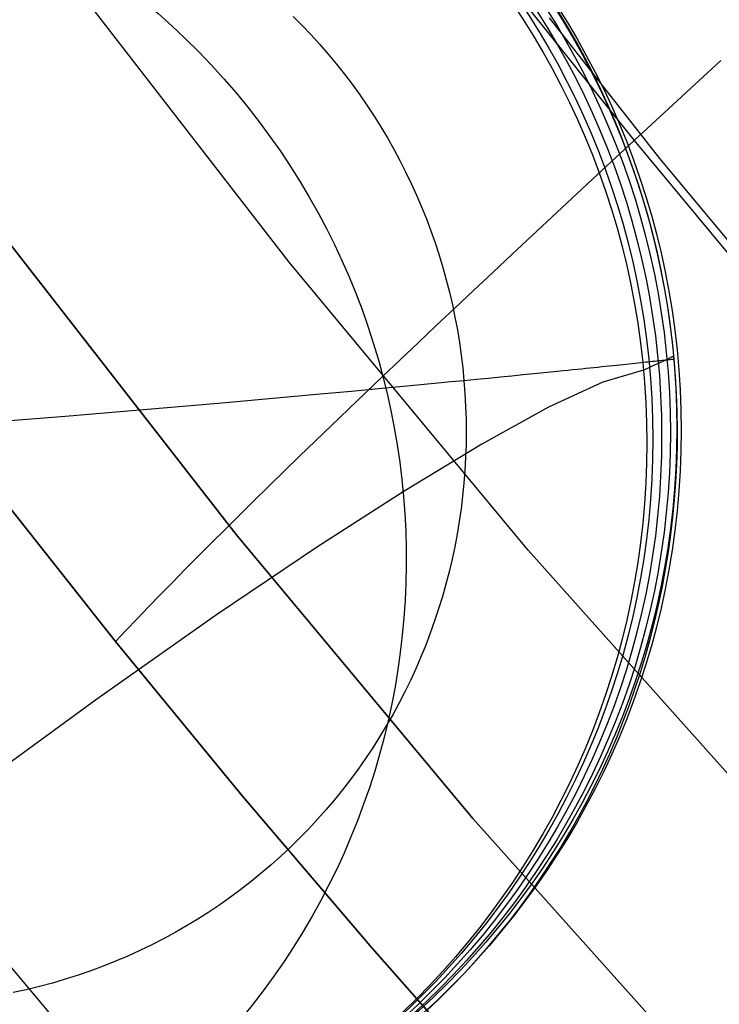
# Model space of a CAD drawing. Extents: x 35614 to 36526, y 4034 to 4838.
# Tile 4 of 79: x 35801 to 35816, y 4135 to 4156. Entities that reach past the tile are written whole.
import ezdxf

# ---------------------------------------------------------------- set-up
doc = ezdxf.new("R2010")
doc.units = 0
doc.layers.add('PREDEFINITO', color=7, linetype='CONTINUOUS')

msp = doc.modelspace()

# ---------------------------------------------------------------- linework, layer by layer
at = {"layer": 'PREDEFINITO'}
for p, q in [((35807.06647515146, 4151.077321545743, -380.0065314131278), (35802.1068044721, 4157.485752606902, -380.0065314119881)), ((35811.9418172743, 4156.965112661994, -115.055082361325), (35814.54185252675, 4153.711385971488, -115.0464648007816)), ((35813.10595130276, 4156.161372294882, -171.6564491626), (35812.90978109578, 4156.48760789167, -171.6564491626)), ((35807.15251770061, 4156.396988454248, -166.9973043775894), (35807.34976904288, 4156.199351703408, -166.9973043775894)), ((35807.34976904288, 4156.199351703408, -166.9973043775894), (35807.54237694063, 4155.997406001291, -166.9973043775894)), ((35815.09830628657, 4153.320946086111, -313.4342938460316), (35812.7025693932, 4156.364811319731, -313.4338260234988)), ((35807.54237694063, 4155.997406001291, -166.9973043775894), (35807.73026403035, 4155.791259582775, -166.9973043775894)), ((35813.29477693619, 4155.830923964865, -171.6564491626), (35813.10595130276, 4156.161372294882, -171.6564491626)), ((35807.73026403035, 4155.791259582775, -166.9973043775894), (35807.91335506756, 4155.581021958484, -166.9973043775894)), ((35813.47618352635, 4155.496427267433, -171.6564491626), (35813.29477693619, 4155.830923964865, -171.6564491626)), ((35807.91335506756, 4155.581021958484, -166.9973043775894), (35808.09157692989, 4155.366803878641, -166.9973043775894)), ((35808.09157692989, 4155.366803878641, -166.9973043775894), (35808.26485862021, 4155.148717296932, -166.9973043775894)), ((35813.65009954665, 4155.158047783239, -171.6564491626), (35813.47618352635, 4155.496427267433, -171.6564491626)), ((35815.46763392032, 4154.568102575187, -114.173673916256), (35816.41370951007, 4155.441484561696, -113.3295896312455)), ((35808.26485862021, 4155.148717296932, -166.9973043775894), (35808.4331312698, 4154.926875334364, -166.9973043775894)), ((35813.81645641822, 4154.815952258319, -171.6564491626), (35813.65009954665, 4155.158047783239, -171.6564491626)), ((35808.4331312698, 4154.926875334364, -166.9973043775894), (35808.59632814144, 4154.70139224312, -166.9973043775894)), ((35808.59632814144, 4154.70139224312, -166.9973043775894), (35808.75438463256, 4154.47238337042, -166.9973043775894)), ((35813.97518851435, 4154.470308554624, -171.6564491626), (35813.81645641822, 4154.815952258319, -171.6564491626)), ((35814.54185252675, 4153.711385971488, -115.0464648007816), (35815.46763392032, 4154.568102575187, -114.173673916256)), ((35808.75438463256, 4154.47238337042, -166.9973043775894), (35808.90723827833, 4154.239965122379, -166.9973043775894)), ((35814.12623316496, 4154.121285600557, -171.6564491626), (35813.97518851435, 4154.470308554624, -171.6564491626)), ((35808.90723827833, 4154.239965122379, -166.9973043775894), (35809.05482875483, 4154.004254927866, -166.9973043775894)), ((35814.26953066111, 4153.769053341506, -171.6564491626), (35814.12623316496, 4154.121285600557, -171.6564491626)), ((35809.05482875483, 4154.004254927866, -166.9973043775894), (35809.19709788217, 4153.765371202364, -166.9973043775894)), ((35809.19709788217, 4153.765371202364, -166.9973043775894), (35809.33398962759, 4153.523433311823, -166.9973043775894)), ((35813.63745374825, 4152.872162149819, -115.9518994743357), (35814.54185252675, 4153.711385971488, -115.0464648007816)), ((35814.40502425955, 4153.413782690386, -171.6564491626), (35814.26953066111, 4153.769053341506, -171.6564491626)), ((35814.54185252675, 4153.711385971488, -115.0464648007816), (35817.20081117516, 4150.505357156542, -115.0380823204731)), ((35809.33398962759, 4153.523433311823, -166.9973043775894), (35809.4654501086, 4153.278561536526, -166.9973043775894)), ((35809.4654501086, 4153.278561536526, -166.9973043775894), (35809.59142759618, 4153.03087703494, -166.9973043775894)), ((35814.53266018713, 4153.055645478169, -171.6564491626), (35814.40502425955, 4153.413782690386, -171.6564491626)), ((35820.04366049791, 4147.364585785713, -313.4351553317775), (35815.09830628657, 4153.320946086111, -313.4342938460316)), ((35809.59142759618, 4153.03087703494, -166.9973043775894), (35809.71187251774, 4152.780501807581, -166.9973043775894)), ((35814.65238764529, 4152.694814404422, -171.6564491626), (35814.53266018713, 4153.055645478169, -171.6564491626)), ((35812.75550470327, 4152.051232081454, -116.8942001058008), (35813.63745374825, 4152.872162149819, -115.9518994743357)), ((35809.71187251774, 4152.780501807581, -166.9973043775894), (35809.82673746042, 4152.527558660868, -166.9973043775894)), ((35814.76415881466, 4152.331462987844, -171.6564491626), (35814.65238764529, 4152.694814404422, -171.6564491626)), ((35809.82673746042, 4152.527558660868, -166.9973043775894), (35809.93597717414, 4152.272171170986, -166.9973043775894)), ((35809.93597717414, 4152.272171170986, -166.9973043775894), (35810.0395485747, 4152.014463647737, -166.9973043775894)), ((35814.8679288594, 4151.965765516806, -171.6564491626), (35814.76415881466, 4152.331462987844, -171.6564491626)), ((35810.0395485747, 4152.014463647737, -166.9973043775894), (35810.137410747, 4151.754561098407, -166.9973043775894)), ((35811.89705120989, 4151.249370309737, -117.8778738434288), (35812.75550470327, 4152.051232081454, -116.8942001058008)), ((35814.96365593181, 4151.597896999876, -171.6564491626), (35814.8679288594, 4151.965765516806, -171.6564491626)), ((35810.137410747, 4151.754561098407, -166.9973043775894), (35810.22952494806, 4151.49258919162, -166.9973043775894)), ((35815.05130117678, 4151.228033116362, -171.6564491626), (35814.96365593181, 4151.597896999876, -171.6564491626)), ((35801.00899202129, 4151.496757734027, -297.2015953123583), (35805.92207628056, 4145.181748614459, -297.201595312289)), ((35805.92207628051, 4145.181748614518, -297.2015953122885), (35801.00899202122, 4151.496757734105, -297.2015953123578)), ((35810.22952494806, 4151.49258919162, -166.9973043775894), (35810.31585461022, 4151.228674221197, -166.9973043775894)), ((35810.31585461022, 4151.228674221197, -166.9973043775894), (35810.39636534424, 4150.962943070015, -166.9973043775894)), ((35811.47695628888, 4150.855824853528, -118.3867120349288), (35811.89705120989, 4151.249370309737, -117.8778738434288)), ((35815.13082873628, 4150.856350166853, -171.6564491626), (35815.05130117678, 4151.228033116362, -171.6564491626)), ((35812.24576463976, 4144.844705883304, -380.0065314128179), (35807.06647515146, 4151.077321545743, -380.0065314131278)), ((35810.39636534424, 4150.962943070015, -166.9973043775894), (35810.47102494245, 4150.695523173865, -166.9973043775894)), ((35810.47102494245, 4150.695523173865, -166.9973043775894), (35810.53980338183, 4150.426542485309, -166.9973043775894)), ((35811.06311778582, 4150.467324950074, -118.9077128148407), (35811.47695628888, 4150.855824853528, -118.3867120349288)), ((35815.20220575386, 4150.483025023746, -171.6564491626), (35815.13082873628, 4150.856350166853, -171.6564491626)), ((35810.65566043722, 4150.083959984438, -119.4415197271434), (35811.06311778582, 4150.467324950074, -118.9077128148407)), ((35815.26540237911, 4150.108235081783, -171.6564491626), (35815.20220575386, 4150.483025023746, -171.6564491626)), ((35810.53980338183, 4150.426542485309, -166.9973043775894), (35810.60267282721, 4150.156129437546, -166.9973043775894)), ((35810.25470764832, 4149.70581768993, -119.9887941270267), (35810.65566043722, 4150.083959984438, -119.4415197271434)), ((35810.60267282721, 4150.156129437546, -166.9973043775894), (35810.65960763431, 4149.884412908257, -166.9973043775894)), ((35815.32039177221, 4149.732158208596, -171.6564491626), (35815.26540237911, 4150.108235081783, -171.6564491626)), ((35810.65960763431, 4149.884412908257, -166.9973043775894), (35810.71058435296, 4149.611522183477, -166.9973043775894)), ((35809.86038149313, 4149.332984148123, -120.5502151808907), (35810.25470764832, 4149.70581768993, -119.9887941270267)), ((35810.71058435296, 4149.611522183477, -166.9973043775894), (35810.75558173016, 4149.337586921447, -166.9973043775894)), ((35815.36715010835, 4149.35497269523, -171.6564491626), (35815.32039177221, 4149.732158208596, -171.6564491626)), ((35809.47280271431, 4148.965543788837, -121.1264798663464), (35809.86038149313, 4149.332984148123, -120.5502151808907)), ((35810.75558173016, 4149.337586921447, -166.9973043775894), (35810.79458071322, 4149.06273711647, -166.9973043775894)), ((35815.40565658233, 4148.97685720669, -171.6564491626), (35815.36715010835, 4149.35497269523, -171.6564491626)), ((35809.09209072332, 4148.603579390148, -121.718302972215), (35809.47280271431, 4148.965543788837, -121.1264798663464)), ((35810.79458071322, 4149.06273711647, -166.9973043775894), (35810.82756445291, 4148.787103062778, -166.9973043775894)), ((35815.14191275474, 4148.947790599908, -169.9952745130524), (35815.10589381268, 4148.943866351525, -169.8988699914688)), ((35815.17566209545, 4148.951475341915, -170.0934004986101), (35815.14191275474, 4148.947790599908, -169.9952745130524)), ((35815.20713435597, 4148.9549186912, -170.1932631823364), (35815.17566209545, 4148.951475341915, -170.0934004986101)), ((35815.23632205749, 4148.958118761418, -170.2948777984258), (35815.20713435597, 4148.9549186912, -170.1932631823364)), ((35815.26321772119, 4148.961073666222, -170.3982595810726), (35815.23632205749, 4148.958118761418, -170.2948777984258)), ((35815.28781386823, 4148.963781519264, -170.5034237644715), (35815.26321772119, 4148.961073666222, -170.3982595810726)), ((35815.31010301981, 4148.966240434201, -170.6103855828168), (35815.28781386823, 4148.963781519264, -170.5034237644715)), ((35815.3300776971, 4148.968448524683, -170.719160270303), (35815.31010301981, 4148.966240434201, -170.6103855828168)), ((35815.34773042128, 4148.970403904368, -170.8297630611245), (35815.3300776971, 4148.968448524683, -170.719160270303)), ((35815.36305371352, 4148.972104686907, -170.9422091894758), (35815.34773042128, 4148.970403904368, -170.8297630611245)), ((35815.37604009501, 4148.973548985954, -171.0565138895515), (35815.36305371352, 4148.972104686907, -170.9422091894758)), ((35815.38668208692, 4148.974734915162, -171.1726923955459), (35815.37604009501, 4148.973548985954, -171.0565138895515)), ((35815.39497221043, 4148.975660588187, -171.2907599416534), (35815.38668208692, 4148.974734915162, -171.1726923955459)), ((35815.40090298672, 4148.976324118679, -171.4107317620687), (35815.39497221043, 4148.975660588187, -171.2907599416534)), ((35815.40446693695, 4148.976723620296, -171.5326230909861), (35815.40090298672, 4148.976324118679, -171.4107317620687)), ((35815.40565658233, 4148.97685720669, -171.6564491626), (35815.40446693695, 4148.976723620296, -171.5326230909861)), ((35815.43589341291, 4148.597990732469, -171.6564491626), (35815.40565658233, 4148.97685720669, -171.6564491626)), ((35810.82756445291, 4148.787103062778, -166.9973043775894), (35810.85451830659, 4148.510815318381, -166.9973043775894)), ((35813.10768520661, 4148.734357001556, -167.7834979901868), (35813.00705587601, 4148.724124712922, -167.7316534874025)), ((35813.20626930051, 4148.744406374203, -167.8366069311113), (35813.10768520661, 4148.734357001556, -167.7834979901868)), ((35813.3028006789, 4148.754270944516, -167.8909955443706), (35813.20626930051, 4148.744406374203, -167.8366069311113)), ((35813.39727186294, 4148.763948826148, -167.9466790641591), (35813.3028006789, 4148.754270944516, -167.8909955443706)), ((35813.48967537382, 4148.773438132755, -168.0036727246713), (35813.39727186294, 4148.763948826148, -167.9466790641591)), ((35813.58000373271, 4148.782736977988, -168.0619917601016), (35813.48967537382, 4148.773438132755, -168.0036727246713)), ((35813.66824946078, 4148.791843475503, -168.1216514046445), (35813.58000373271, 4148.782736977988, -168.0619917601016)), ((35813.75440507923, 4148.800755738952, -168.1826668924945), (35813.66824946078, 4148.791843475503, -168.1216514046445)), ((35813.83846310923, 4148.80947188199, -168.2450534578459), (35813.75440507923, 4148.800755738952, -168.1826668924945)), ((35813.92041607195, 4148.81799001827, -168.3088263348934), (35813.83846310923, 4148.80947188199, -168.2450534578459)), ((35814.7408749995, 4148.741362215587, -333.7809636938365), (35813.86234248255, 4148.480671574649, -358.7278663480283)), ((35814.00025648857, 4148.826308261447, -168.3740007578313), (35813.92041607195, 4148.81799001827, -168.3088263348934)), ((35814.07797688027, 4148.834424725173, -168.4405919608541), (35814.00025648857, 4148.826308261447, -168.3740007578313)), ((35814.15356976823, 4148.842337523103, -168.5086151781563), (35814.07797688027, 4148.834424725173, -168.4405919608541)), ((35814.22702767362, 4148.850044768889, -168.5780856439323), (35814.15356976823, 4148.842337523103, -168.5086151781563)), ((35814.29834311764, 4148.857544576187, -168.6490185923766), (35814.22702767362, 4148.850044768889, -168.5780856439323)), ((35814.36750862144, 4148.86483505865, -168.7214292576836), (35814.29834311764, 4148.857544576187, -168.6490185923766)), ((35814.43451670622, 4148.871914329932, -168.7953328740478), (35814.36750862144, 4148.86483505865, -168.7214292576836)), ((35814.49935989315, 4148.878780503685, -168.8707446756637), (35814.43451670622, 4148.871914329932, -168.7953328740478)), ((35814.5620307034, 4148.885431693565, -168.9476798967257), (35814.49935989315, 4148.878780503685, -168.8707446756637)), ((35814.62252165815, 4148.891866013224, -169.0261537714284), (35814.5620307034, 4148.885431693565, -168.9476798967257)), ((35814.6808252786, 4148.898081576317, -169.106181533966), (35814.62252165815, 4148.891866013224, -169.0261537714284)), ((35814.7369340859, 4148.904076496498, -169.1877784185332), (35814.6808252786, 4148.898081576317, -169.106181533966)), ((35814.79084060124, 4148.909848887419, -169.2709596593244), (35814.7369340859, 4148.904076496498, -169.1877784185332)), ((35814.8425373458, 4148.915396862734, -169.3557404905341), (35814.79084060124, 4148.909848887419, -169.2709596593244)), ((35814.89201684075, 4148.920718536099, -169.4421361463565), (35814.8425373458, 4148.915396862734, -169.3557404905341)), ((35814.93927160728, 4148.925812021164, -169.5301618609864), (35814.89201684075, 4148.920718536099, -169.4421361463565)), ((35814.98429416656, 4148.930675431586, -169.6198328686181), (35814.93927160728, 4148.925812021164, -169.5301618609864)), ((35815.02707703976, 4148.935306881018, -169.7111644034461), (35814.98429416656, 4148.930675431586, -169.6198328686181)), ((35815.06761274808, 4148.939704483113, -169.8041716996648), (35815.02707703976, 4148.935306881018, -169.7111644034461)), ((35815.10589381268, 4148.943866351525, -169.8988699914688), (35815.06761274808, 4148.939704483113, -169.8041716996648)), ((35808.71836360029, 4148.247172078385, -122.3264170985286), (35809.09209072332, 4148.603579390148, -121.718302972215)), ((35811.12493711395, 4148.537070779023, -167.0616739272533), (35810.85451830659, 4148.510815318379, -166.9973043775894)), ((35811.38768353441, 4148.562722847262, -167.1300653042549), (35811.12493711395, 4148.537070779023, -167.0616739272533)), ((35811.64269773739, 4148.587756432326, -167.2026003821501), (35811.38768353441, 4148.562722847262, -167.1300653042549)), ((35811.88991989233, 4148.612156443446, -167.2794010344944), (35811.64269773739, 4148.587756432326, -167.2026003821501)), ((35812.12929016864, 4148.635907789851, -167.3605891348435), (35811.88991989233, 4148.612156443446, -167.2794010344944)), ((35812.36074873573, 4148.658995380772, -167.4462865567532), (35812.12929016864, 4148.635907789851, -167.3605891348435)), ((35812.58423576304, 4148.681404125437, -167.5366151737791), (35812.36074873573, 4148.658995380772, -167.4462865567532)), ((35812.79969141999, 4148.703118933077, -167.631696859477), (35812.58423576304, 4148.681404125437, -167.5366151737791)), ((35813.00705587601, 4148.724124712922, -167.7316534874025), (35812.79969141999, 4148.703118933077, -167.631696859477)), ((35815.45784584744, 4148.218552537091, -171.6564491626), (35815.43589341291, 4148.597990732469, -171.6564491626)), ((35809.07423584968, 4148.341456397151, -166.6887205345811), (35808.42214158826, 4148.280860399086, -166.6125089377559)), ((35809.69731581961, 4148.400061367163, -166.777606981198), (35809.07423584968, 4148.341456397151, -166.6887205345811)), ((35810.29090285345, 4148.456554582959, -166.8801432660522), (35809.69731581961, 4148.400061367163, -166.777606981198)), ((35810.5764869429, 4148.483971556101, -166.9368347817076), (35810.29090285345, 4148.456554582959, -166.8801432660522)), ((35810.85451830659, 4148.510815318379, -166.9973043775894), (35810.5764869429, 4148.483971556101, -166.9368347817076)), ((35810.85451830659, 4148.510815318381, -166.9973043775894), (35810.87542984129, 4148.234004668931, -166.9973043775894)), ((35813.86234248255, 4148.480671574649, -358.7278663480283), (35812.68769975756, 4147.937456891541, -381.1870021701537)), ((35807.03282476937, 4148.154178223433, -166.494210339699), (35805.53319451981, 4148.02098064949, -166.414911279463)), ((35807.74151167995, 4148.218394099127, -166.5479972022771), (35807.03282476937, 4148.154178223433, -166.494210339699)), ((35808.42214158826, 4148.280860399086, -166.6125089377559), (35807.74151167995, 4148.218394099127, -166.5479972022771)), ((35808.3517380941, 4147.896401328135, -122.9515726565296), (35808.71836360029, 4148.247172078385, -122.3264170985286)), ((35810.87542984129, 4148.234004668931, -166.9973043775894), (35810.8902888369, 4147.956802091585, -166.9973043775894)), ((35815.47150216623, 4147.838722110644, -171.6564491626), (35815.45784584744, 4148.218552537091, -171.6564491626)), ((35805.53319451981, 4148.02098064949, -166.414911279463), (35802.2183103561, 4147.738902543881, -166.3421121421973)), ((35807.99232962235, 4147.551344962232, -123.5945378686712), (35808.3517380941, 4147.896401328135, -122.9515726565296)), ((35810.8902888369, 4147.956802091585, -166.9973043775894), (35810.89908728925, 4147.679338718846, -166.9973043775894)), ((35812.68769975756, 4147.937456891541, -381.1870021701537), (35811.23854084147, 4147.137738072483, -401.9566247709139)), ((35802.2183103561, 4147.738902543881, -166.3421121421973), (35798.50812235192, 4147.442352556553, -166.331712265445)), ((35810.89908728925, 4147.679338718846, -166.9973043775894), (35810.90181941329, 4147.401745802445, -166.9973043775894)), ((35815.47685368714, 4147.458679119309, -171.6564491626), (35815.47150216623, 4147.838722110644, -171.6564491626)), ((35807.64025227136, 4147.21207915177, -124.2560987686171), (35807.99232962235, 4147.551344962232, -123.5945378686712)), ((35815.47389477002, 4147.078603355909, -171.6564491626), (35815.47685368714, 4147.458679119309, -171.6564491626)), ((35810.90181941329, 4147.401745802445, -166.9973043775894), (35810.89848164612, 4147.124154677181, -166.9973043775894)), ((35807.29561879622, 4146.878678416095, -124.9370592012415), (35807.64025227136, 4147.21207915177, -124.2560987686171)), ((35811.23854084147, 4147.137738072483, -401.9566247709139), (35809.53645975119, 4146.107535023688, -421.8349877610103)), ((35810.89848164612, 4147.124154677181, -166.9973043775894), (35810.88907265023, 4146.846696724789, -166.9973043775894)), ((35815.46262282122, 4146.698674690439, -171.6564491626), (35815.47389477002, 4147.078603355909, -171.6564491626)), ((35806.95854062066, 4146.551215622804, -125.6382408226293), (35807.29561879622, 4146.878678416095, -124.9370592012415)), ((35810.88907265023, 4146.846696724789, -166.9973043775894), (35810.87359331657, 4146.569503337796, -166.9973043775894)), ((35815.44303829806, 4146.319073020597, -171.6564491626), (35815.46262282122, 4146.698674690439, -171.6564491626)), ((35806.62912783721, 4146.229761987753, -126.360483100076), (35806.95854062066, 4146.551215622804, -125.6382408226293)), ((35810.87359331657, 4146.569503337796, -166.9973043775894), (35810.85204676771, 4146.292705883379, -166.9973043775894)), ((35803.31231311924, 4142.864529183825, -136.9999999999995), (35800.62695953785, 4146.255164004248, -136.9999999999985)), ((35800.62697822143, 4146.255332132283, -136.9999999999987), (35803.31233150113, 4142.864700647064, -136.9999999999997)), ((35806.30748920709, 4145.914387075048, -127.1046433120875), (35806.62912783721, 4146.229761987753, -126.360483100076)), ((35810.85204676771, 4146.292705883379, -166.9973043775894), (35810.82443836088, 4146.016435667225, -166.9973043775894)), ((35815.41514471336, 4145.939978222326, -171.6564491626), (35815.44303829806, 4146.319073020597, -171.6564491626)), ((35809.53645975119, 4146.107535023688, -421.8349877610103), (35807.67918781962, 4144.917170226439, -440.6581940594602)), ((35810.82443836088, 4146.016435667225, -166.9973043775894), (35810.79077569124, 4145.740823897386, -166.9973043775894)), ((35805.99373216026, 4145.605158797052, -127.8715965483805), (35806.30748920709, 4145.914387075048, -127.1046433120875)), ((35815.3789486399, 4145.561570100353, -171.6564491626), (35815.41514471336, 4145.939978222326, -171.6564491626)), ((35805.68796279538, 4145.302143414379, -128.6622357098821), (35805.99373216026, 4145.605158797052, -127.8715965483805)), ((35810.79077569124, 4145.740823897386, -166.9973043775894), (35810.75106859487, 4145.466001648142, -166.9973043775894)), ((35815.3344597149, 4145.184028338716, -171.6564491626), (35815.3789486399, 4145.561570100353, -171.6564491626)), ((35810.75106859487, 4145.466001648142, -166.9973043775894), (35810.70532915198, 4145.192099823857, -166.9973043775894)), ((35805.39028587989, 4145.005405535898, -129.4774715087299), (35805.68796279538, 4145.302143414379, -128.6622357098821)), ((35805.92207628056, 4145.181748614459, -297.201595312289), (35811.04915199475, 4139.038999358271, -297.2015953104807)), ((35811.04915199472, 4139.038999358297, -297.2015953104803), (35805.92207628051, 4145.181748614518, -297.2015953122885)), ((35810.70532915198, 4145.192099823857, -166.9973043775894), (35810.65357169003, 4144.919249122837, -166.9973043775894)), ((35815.28169064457, 4144.807532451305, -171.6564491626), (35815.3344597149, 4145.184028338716, -171.6564491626)), ((35805.10080484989, 4144.715008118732, -130.3182324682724), (35805.39028587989, 4145.005405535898, -129.4774715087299)), ((35807.67918781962, 4144.917170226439, -440.6581940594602), (35805.4967624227, 4143.445673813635, -460.1129535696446)), ((35810.65357169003, 4144.919249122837, -166.9973043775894), (35810.59581278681, 4144.647580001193, -166.9973043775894)), ((35804.81962181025, 4144.431012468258, -131.1854649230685), (35805.10080484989, 4144.715008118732, -130.3182324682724)), ((35817.6370110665, 4138.7963745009, -380.0065314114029), (35812.24576463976, 4144.844705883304, -380.0065314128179)), ((35815.22065720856, 4144.432261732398, -171.6564491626), (35815.28169064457, 4144.807532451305, -171.6564491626)), ((35810.59581278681, 4144.647580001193, -166.9973043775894), (35810.53207127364, 4144.377222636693, -166.9973043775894)), ((35804.54683753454, 4144.153478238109, -132.0801330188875), (35804.81962181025, 4144.431012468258, -131.1854649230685)), ((35810.53207127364, 4144.377222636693, -166.9973043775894), (35810.46236823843, 4144.108306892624, -166.9973043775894)), ((35815.15137826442, 4144.058395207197, -171.6564491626), (35815.22065720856, 4144.432261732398, -171.6564491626)), ((35804.28255146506, 4143.882463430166, -133.0032187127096), (35804.54683753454, 4144.153478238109, -132.0801330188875)), ((35810.46236823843, 4144.108306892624, -166.9973043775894), (35810.38672702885, 4143.840962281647, -166.9973043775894)), ((35815.07387575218, 4143.686111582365, -171.6564491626), (35815.15137826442, 4144.058395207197, -171.6564491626)), ((35804.02686171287, 4143.618024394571, -133.9557217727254), (35804.28255146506, 4143.882463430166, -133.0032187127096)), ((35810.38672702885, 4143.840962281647, -166.9973043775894), (35810.30517325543, 4143.575317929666, -166.9973043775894)), ((35814.98817469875, 4143.31558919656, -171.6564491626), (35815.07387575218, 4143.686111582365, -171.6564491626)), ((35805.4967624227, 4143.445673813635, -460.1129535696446), (35802.87352162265, 4141.597077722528, -480.915046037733)), ((35803.77986505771, 4143.360215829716, -134.938659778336), (35804.02686171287, 4143.618024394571, -133.9557217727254)), ((35810.30517325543, 4143.575317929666, -166.9973043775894), (35810.21773479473, 4143.311502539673, -166.9973043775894)), ((35803.54165694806, 4143.109090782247, -135.9530681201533), (35803.77986505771, 4143.360215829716, -134.938659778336)), ((35810.21773479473, 4143.311502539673, -166.9973043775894), (35810.12444179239, 4143.049644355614, -166.9973043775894)), ((35814.89430322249, 4142.947005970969, -171.6564491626), (35814.98817469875, 4143.31558919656, -171.6564491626)), ((35803.31233150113, 4142.864700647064, -136.9999999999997), (35803.54165694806, 4143.109090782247, -135.9530681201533)), ((35810.12444179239, 4143.049644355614, -166.9973043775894), (35810.02532666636, 4142.789871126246, -166.9973043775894)), ((35806.05876533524, 4139.522489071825, -137.0000000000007), (35803.31231311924, 4142.864529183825, -136.9999999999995)), ((35803.31233150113, 4142.864700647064, -136.9999999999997), (35806.05878341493, 4139.522663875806, -137.0000000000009)), ((35810.02532666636, 4142.789871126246, -166.9973043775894), (35809.92042410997, 4142.532310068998, -166.9973043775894)), ((35814.79229253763, 4142.58053935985, -171.6564491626), (35814.89430322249, 4142.947005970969, -171.6564491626)), ((35814.68217695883, 4142.216366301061, -171.6564491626), (35814.79229253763, 4142.58053935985, -171.6564491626)), ((35809.92042410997, 4142.532310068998, -166.9973043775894), (35809.809771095, 4142.277087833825, -166.9973043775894)), ((35809.809771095, 4142.277087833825, -166.9973043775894), (35809.69340687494, 4142.024330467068, -166.9973043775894)), ((35814.56399390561, 4141.854663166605, -171.6564491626), (35814.68217695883, 4142.216366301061, -171.6564491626)), ((35809.69340687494, 4142.024330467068, -166.9973043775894), (35809.57137298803, 4141.774163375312, -166.9973043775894)), ((35809.57137298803, 4141.774163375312, -166.9973043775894), (35809.44371326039, 4141.52671128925, -166.9973043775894)), ((35814.43778390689, 4141.495605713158, -171.6564491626), (35814.56399390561, 4141.854663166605, -171.6564491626)), ((35802.87352162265, 4141.597077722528, -480.915046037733), (35799.69380348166, 4139.275413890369, -503.7802512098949)), ((35809.44371326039, 4141.52671128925, -166.9973043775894), (35809.31047380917, 4141.282098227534, -166.9973043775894)), ((35814.30359060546, 4141.139369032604, -171.6564491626), (35814.43778390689, 4141.495605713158, -171.6564491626)), ((35809.31047380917, 4141.282098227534, -166.9973043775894), (35809.17170304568, 4141.040447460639, -166.9973043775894)), ((35814.16146076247, 4140.786127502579, -171.6564491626), (35814.30359060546, 4141.139369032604, -171.6564491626)), ((35809.17170304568, 4141.040447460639, -166.9973043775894), (35809.02745167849, 4140.801881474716, -166.9973043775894)), ((35809.02745167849, 4140.801881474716, -166.9973043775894), (35808.8777727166, 4140.566521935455, -166.9973043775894)), ((35814.01144426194, 4140.436054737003, -171.6564491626), (35814.16146076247, 4140.786127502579, -171.6564491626)), ((35808.8777727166, 4140.566521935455, -166.9973043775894), (35808.72272147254, 4140.334489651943, -166.9973043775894)), ((35813.85359411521, 4140.089323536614, -171.6564491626), (35814.01144426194, 4140.436054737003, -171.6564491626)), ((35808.72272147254, 4140.334489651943, -166.9973043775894), (35808.56235556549, 4140.105904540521, -166.9973043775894)), ((35808.56235556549, 4140.105904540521, -166.9973043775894), (35808.3967349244, 4139.880885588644, -166.9973043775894)), ((35813.68796646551, 4139.746105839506, -171.6564491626), (35813.85359411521, 4140.089323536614, -171.6564491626)), ((35808.3967349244, 4139.880885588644, -166.9973043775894), (35808.22592179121, 4139.659550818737, -166.9973043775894)), ((35808.22592179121, 4139.659550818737, -166.9973043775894), (35808.0499807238, 4139.442017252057, -166.9973043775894)), ((35813.51462059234, 4139.406572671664, -171.6564491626), (35813.68796646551, 4139.746105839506, -171.6564491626)), ((35808.86530187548, 4136.230379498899, -137.0000000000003), (35806.05876533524, 4139.522489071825, -137.0000000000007)), ((35806.05878341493, 4139.522663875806, -137.0000000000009), (35808.86531965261, 4136.230557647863, -137.0000000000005)), ((35808.0499807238, 4139.442017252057, -166.9973043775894), (35807.86897859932, 4139.228400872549, -166.9973043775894)), ((35813.33361891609, 4139.0708940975, -171.6564491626), (35813.51462059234, 4139.406572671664, -171.6564491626)), ((35807.86897859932, 4139.228400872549, -166.9973043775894), (35807.68298461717, 4139.018816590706, -166.9973043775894)), ((35807.68298461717, 4139.018816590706, -166.9973043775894), (35807.49207030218, 4138.813378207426, -166.9973043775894)), ((35811.04915199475, 4139.038999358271, -297.2015953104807), (35816.38282006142, 4133.074960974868, -297.2015953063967)), ((35816.38282006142, 4133.074960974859, -297.2015953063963), (35811.04915199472, 4139.038999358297, -297.2015953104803)), ((35813.14502700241, 4138.739239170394, -171.6564491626), (35813.33361891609, 4139.0708940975, -171.6564491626)), ((35807.49207030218, 4138.813378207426, -166.9973043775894), (35807.29630950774, 4138.612198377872, -166.9973043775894)), ((35812.9489135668, 4138.411775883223, -171.6564491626), (35813.14502700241, 4138.739239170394, -171.6564491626)), ((35798.76421900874, 4138.5306400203, -208.4430381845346), (35804.08816339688, 4132.193428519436, -208.4426314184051)), ((35807.29630950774, 4138.612198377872, -166.9973043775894), (35807.09577841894, 4138.415388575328, -166.9973043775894)), ((35807.09577841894, 4138.415388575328, -166.9973043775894), (35806.89055555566, 4138.223059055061, -166.9973043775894)), ((35812.74535047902, 4138.088671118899, -171.6564491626), (35812.9489135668, 4138.411775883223, -171.6564491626)), ((35806.89055555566, 4138.223059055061, -166.9973043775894), (35806.68072177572, 4138.035318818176, -166.9973043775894)), ((35812.53441276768, 4137.770090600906, -171.6564491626), (35812.74535047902, 4138.088671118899, -171.6564491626)), ((35806.68072177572, 4138.035318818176, -166.9973043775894), (35806.46636027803, 4137.85227557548, -166.9973043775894)), ((35806.24755660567, 4137.674035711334, -166.9973043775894), (35806.02439864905, 4137.500704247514, -166.9973043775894)), ((35806.46636027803, 4137.85227557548, -166.9973043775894), (35806.24755660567, 4137.674035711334, -166.9973043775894)), ((35812.31617862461, 4137.456198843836, -171.6564491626), (35812.53441276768, 4137.770090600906, -171.6564491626)), ((35806.02439864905, 4137.500704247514, -166.9973043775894), (35805.79697664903, 4137.332384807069, -166.9973043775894)), ((35812.09072940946, 4137.147159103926, -171.6564491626), (35812.31617862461, 4137.456198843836, -171.6564491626)), ((35805.79697664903, 4137.332384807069, -166.9973043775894), (35805.56538320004, 4137.169179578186, -166.9973043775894)), ((35805.56538320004, 4137.169179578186, -166.9973043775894), (35805.32971325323, 4137.011189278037, -166.9973043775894)), ((35811.85814965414, 4136.84313332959, -171.6564491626), (35812.09072940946, 4137.147159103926, -171.6564491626)), ((35805.09006411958, 4136.858513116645, -166.9973043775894), (35804.846535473, 4136.711248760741, -166.9973043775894)), ((35805.32971325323, 4137.011189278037, -166.9973043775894), (35805.09006411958, 4136.858513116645, -166.9973043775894)), ((35811.61852706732, 4136.54428211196, -171.6564491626), (35811.85814965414, 4136.84313332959, -171.6564491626)), ((35804.846535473, 4136.711248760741, -166.9973043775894), (35804.59922935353, 4136.569492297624, -166.9973043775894)), ((35804.34825017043, 4136.433338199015, -166.9973043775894), (35804.09370470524, 4136.302879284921, -166.9973043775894)), ((35804.59922935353, 4136.569492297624, -166.9973043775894), (35804.34825017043, 4136.433338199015, -166.9973043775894)), ((35811.3719525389, 4136.250764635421, -171.6564491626), (35811.61852706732, 4136.54428211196, -171.6564491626)), ((35803.83570211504, 4136.178206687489, -166.9973043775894), (35803.57435393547, 4136.059409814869, -166.9973043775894)), ((35804.09370470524, 4136.302879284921, -166.9973043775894), (35803.83570211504, 4136.178206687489, -166.9973043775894)), ((35811.73099691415, 4132.989330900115, -136.9999999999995), (35808.86530187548, 4136.230379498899, -137.0000000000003)), ((35808.86531965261, 4136.230557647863, -137.0000000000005), (35811.7310143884, 4132.989512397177, -136.9999999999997)), ((35811.11852014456, 4135.962738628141, -171.6564491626), (35811.3719525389, 4136.250764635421, -171.6564491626)), ((35803.30977408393, 4135.946576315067, -166.9973043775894), (35803.04207886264, 4135.839792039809, -166.9973043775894)), ((35803.57435393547, 4136.059409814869, -166.9973043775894), (35803.30977408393, 4135.946576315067, -166.9973043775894)), ((35810.8583271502, 4135.680360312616, -171.6564491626), (35811.11852014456, 4135.962738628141, -171.6564491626)), ((35802.77138696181, 4135.739141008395, -166.9973043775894), (35802.49781946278, 4135.644705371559, -166.9973043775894)), ((35803.04207886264, 4135.839792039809, -166.9973043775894), (35802.77138696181, 4135.739141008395, -166.9973043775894)), ((35802.22149984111, 4135.556565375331, -166.9973043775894), (35801.94255396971, 4135.47479932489, -166.9973043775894)), ((35802.49781946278, 4135.644705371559, -166.9973043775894), (35802.22149984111, 4135.556565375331, -166.9973043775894)), ((35810.59147401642, 4135.403784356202, -171.6564491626), (35810.8583271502, 4135.680360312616, -171.6564491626)), ((35801.37729897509, 4135.330692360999, -166.9973043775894), (35801.09125361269, 4135.268498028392, -166.9973043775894)), ((35801.66111012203, 4135.399483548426, -166.9973043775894), (35801.37729897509, 4135.330692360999, -166.9973043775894)), ((35801.94255396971, 4135.47479932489, -166.9973043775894), (35801.66111012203, 4135.399483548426, -166.9973043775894)), ((35810.31806440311, 4135.133163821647, -171.6564491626), (35810.59147401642, 4135.403784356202, -171.6564491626)), ((35810.0382051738, 4134.868650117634, -171.6564491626), (35810.31806440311, 4135.133163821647, -171.6564491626))]:
    msp.add_line(p, q, dxfattribs=at)
at = {"layer": 'PREDEFINITO', "extrusion": (0.002779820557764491, -2.765595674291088e-05, 0.9999961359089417)}
msp.add_circle((35798.70465782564, 4147.315850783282, -156.4544365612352), 17.00267206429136, dxfattribs=at)
at = {"layer": 'PREDEFINITO', "extrusion": (0.002014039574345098, -2.01417304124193e-05, 0.9999979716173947)}
msp.add_circle((35798.68465180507, 4147.388998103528, -144.945725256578), 17.00266802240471, dxfattribs=at)
at = {"layer": 'PREDEFINITO', "extrusion": (-0.000377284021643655, 3.770200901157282e-06, 0.9999999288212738)}
msp.add_circle((35798.39437092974, 4147.476992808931, -185.1406064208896), 17.00267542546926, dxfattribs=at)
at = {"layer": 'PREDEFINITO', "extrusion": (-6.062921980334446e-05, -0.0002011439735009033, 0.9999999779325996)}
msp.add_circle((35798.5140794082, 4147.392630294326, -213.1580488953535), 17.03165420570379, dxfattribs=at)
at = {"layer": 'PREDEFINITO', "extrusion": (3.924697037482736e-05, 5.714019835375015e-08, 0.9999999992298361)}
msp.add_circle((35797.8244309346, 4147.165827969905, -332.3751063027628), 17.00267310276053, dxfattribs=at)
at = {"layer": 'PREDEFINITO', "extrusion": (3.924697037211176e-05, 5.714019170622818e-08, 0.9999999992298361)}
msp.add_circle((35797.8244309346, 4147.16582796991, -332.3751063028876), 17.00267310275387, dxfattribs=at)
at = {"layer": 'PREDEFINITO', "extrusion": (0.002048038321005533, -2.003495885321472e-05, 0.9999979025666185)}
msp.add_circle((35798.47085202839, 4147.243898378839, -221.559052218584), 17.00266817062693, dxfattribs=at)
at = {"layer": 'PREDEFINITO', "extrusion": (0.05626475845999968, 0.05250560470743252, 0.9970343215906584)}
msp.add_circle((-21390.62993206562, -28943.42233348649, 1811.924841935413), 15.66086627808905, dxfattribs=at)
at = {"layer": 'PREDEFINITO', "extrusion": (-3.242475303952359e-08, 4.02704785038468e-16, 0.9999999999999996)}
msp.add_arc((36007.95454972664, 4312.185793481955, -319.7320150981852), 200.0000000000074, 180.0000000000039, 269.9999999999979, dxfattribs=at)
at = {"layer": 'PREDEFINITO', "extrusion": (0.008603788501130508, 0.9999612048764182, -0.001887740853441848)}
msp.add_arc((238941.1930269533, 854.7318622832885, 4457.352958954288), 274721.4479601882, 180.2123060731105, 180.246121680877, dxfattribs=at)

doc.saveas('drawing.dxf')
